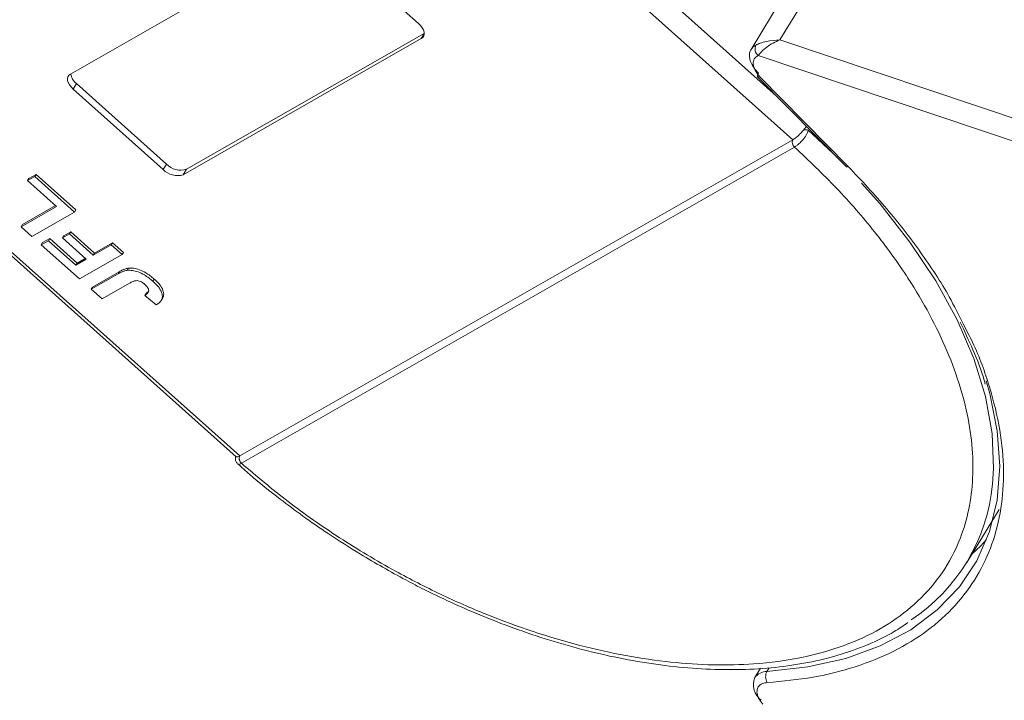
# Model space of a CAD drawing. Header units: millimetres. Extents: x -645 to 830, y -176 to 857.
# Tile 40 of 77: x 246 to 296, y 638 to 673. Entities that reach past the tile are written whole.
import ezdxf

# ---------------------------------------------------------------- set-up
doc = ezdxf.new("R2010")
doc.units = ezdxf.units.MM

msp = doc.modelspace()

# ---------------------------------------------------------------- linework, layer by layer
at = {"color": 7, "linetype": 'Continuous', "lineweight": 15}
for p, q in [((284.002, 668.724), (258.375, 691.603)), ((256.966, 691.375), (284.842, 666.488)), ((248.152, 669.819), (260.251, 676.736)), ((256.755, 650.431), (227.744, 676.331)), ((227.767, 676.102), (256.564, 650.393)), ((261.255, 676.472), (265.834, 672.384)), ((284.399, 673.838), (282.719, 671.076)), ((284.189, 671.556), (285.701, 674.042)), ((265.974, 671.626), (253.875, 664.709)), ((254.043, 664.985), (266.119, 671.889)), ((266.119, 671.864), (265.974, 671.626)), ((318.294, 660.101), (284.189, 671.556)), ((283.077, 670.759), (317.96, 659.042)), ((283.056, 669.685), (287.543, 665.123)), ((283.171, 669.686), (287.657, 665.125)), ((248.46, 669.337), (248.292, 669.061)), ((252.871, 664.973), (248.292, 669.061)), ((248.46, 669.337), (253.039, 665.249)), ((285.626, 666.974), (286.895, 665.783)), ((256.756, 650.432), (284.841, 666.488)), ((284.924, 666.115), (256.839, 650.059)), ((284.925, 666.116), (284.924, 666.115)), ((253.039, 665.249), (252.871, 664.973)), ((245.983, 664.413), (246.343, 664.619)), ((246.05, 664.523), (246.41, 664.729)), ((246.343, 664.619), (246.41, 664.729)), ((246.343, 664.619), (248.361, 662.817)), ((246.41, 664.729), (248.428, 662.928)), ((254.043, 664.985), (253.875, 664.709)), ((246.05, 664.523), (245.983, 664.413)), ((247.45, 663.103), (245.983, 664.413)), ((245.65, 662.073), (247.45, 663.103)), ((245.717, 662.184), (247.401, 663.147)), ((248.361, 662.817), (246.2, 661.582)), ((248.428, 662.928), (248.361, 662.817)), ((245.717, 662.184), (245.65, 662.073)), ((246.2, 661.582), (245.65, 662.073)), ((247.747, 661.499), (248.107, 661.705)), ((247.814, 661.61), (247.747, 661.499)), ((247.814, 661.61), (248.174, 661.816)), ((248.174, 661.816), (248.107, 661.705)), ((248.107, 661.705), (249.318, 660.624)), ((248.174, 661.816), (249.385, 660.735)), ((246.677, 661.156), (247.037, 661.362)), ((246.744, 661.267), (246.677, 661.156)), ((248.622, 659.42), (246.677, 661.156)), ((246.744, 661.267), (247.104, 661.473)), ((247.104, 661.473), (247.037, 661.362)), ((247.037, 661.362), (248.431, 660.118)), ((247.104, 661.473), (248.499, 660.228)), ((248.958, 660.418), (247.747, 661.499)), ((249.318, 660.624), (250.232, 661.147)), ((249.385, 660.735), (250.299, 661.257)), ((250.232, 661.147), (250.299, 661.257)), ((250.232, 661.147), (250.782, 660.656)), ((250.299, 661.257), (250.849, 660.766)), ((250.782, 660.656), (248.622, 659.42)), ((249.385, 660.735), (249.318, 660.624)), ((250.849, 660.766), (250.782, 660.656)), ((248.431, 660.118), (248.958, 660.418)), ((248.499, 660.228), (248.431, 660.118)), ((248.499, 660.228), (248.908, 660.462)), ((249.209, 658.896), (250.571, 659.675)), ((249.276, 659.007), (250.638, 659.785)), ((250.638, 659.785), (250.571, 659.675)), ((251.111, 659.964), (251.044, 659.854)), ((251.157, 659.204), (249.759, 658.405)), ((252.414, 659.409), (252.347, 659.299)), ((249.276, 659.007), (249.209, 658.896)), ((249.759, 658.405), (249.209, 658.896)), ((252, 658.684), (251.933, 658.573)), ((251.933, 658.573), (252.511, 658.098)), ((252.758, 658.319), (252.825, 658.429)), ((256.839, 650.059), (256.837, 650.059)), ((293.683, 645.027), (295.313, 647.706)), ((283.201, 639.651), (282.911, 639.174)), ((283.525, 639.483), (283.644, 639.679))]:
    msp.add_line(p, q, dxfattribs=at)
at = {"color": 7, "linetype": 'Continuous', "lineweight": 15, "flags": 128}
for points in [[(265.834, 672.384), (265.937, 672.28), (266.02, 672.17), (266.079, 672.059), (266.112, 671.95), (266.118, 671.849), (266.096, 671.76), (266.047, 671.684), (265.974, 671.626)], [(283.094, 669.866), (282.914, 670.074), (282.776, 670.288), (282.683, 670.501), (282.64, 670.705), (282.649, 670.893), (282.708, 671.058), (282.719, 671.076)], [(282.719, 671.076), (282.816, 671.194), (282.969, 671.297)], [(248.292, 669.061), (248.189, 669.165), (248.106, 669.275), (248.047, 669.386), (248.014, 669.495), (248.008, 669.595), (248.03, 669.685), (248.078, 669.761), (248.152, 669.819)], [(283.056, 669.685), (283.047, 669.699), (283.042, 669.729), (283.049, 669.768), (283.066, 669.814), (283.094, 669.866)], [(283.171, 669.686), (283.126, 669.673), (283.09, 669.67), (283.063, 669.679), (283.056, 669.685)], [(287.657, 665.125), (287.613, 665.111), (287.576, 665.109), (287.55, 665.118), (287.543, 665.123)], [(288.338, 664.289), (289.258, 663.243), (290.786, 661.294), (292.099, 659.319), (293.183, 657.339), (294.027, 655.374), (294.621, 653.447), (294.958, 651.578), (295.036, 649.788), (294.984, 649.002)], [(294.656, 654.247), (294.843, 653.597), (295.224, 651.715), (295.349, 649.907), (295.217, 648.192), (294.828, 646.589), (294.187, 645.114), (293.301, 643.783), (292.18, 642.61), (290.834, 641.608), (289.278, 640.786), (287.528, 640.154), (285.604, 639.718), (283.525, 639.483)], [(293.932, 645.437), (294.374, 645.859), (294.686, 646.195)]]:
    msp.add_lwpolyline(points, dxfattribs=at)
at = {"color": 7, "linetype": 'Continuous', "lineweight": 15}
for centre, radius, start, end in [((283.379, 671.099), 0.455, 154.2653, 228.377), ((248.921, 669.932), 0.753, 187.6155, 232.206), ((285.452, 666.335), 0.662, 74.7113, 94.5465), ((285.121, 666.354), 0.309, 154.5028, 230.5428), ((285.122, 666.355), 0.31, 154.6204, 230.5722), ((253.752, 665.923), 0.981, 223.3286, 287.227), ((253.584, 665.647), 0.981, 223.3286, 287.227), ((257.034, 650.297), 0.309, 154.3865, 230.5161), ((257.035, 650.298), 0.309, 154.5032, 230.5426), ((285.754, 649.853), 9.269, 303.4154, 354.7308), ((283.849, 638.815), 1.004, 159.0623, 231.9478), ((283.498, 638.772), 0.712, 87.8086, 145.6044), ((284.024, 639.218), 0.564, 151.9814, 211.4218)]:
    msp.add_arc(centre, radius, start, end, dxfattribs=at)
for points, knots in [([(282.969, 671.297), (283.038, 671.327), (283.19, 671.395), (283.598, 671.518), (283.957, 671.541), (284.189, 671.556)], [0, 0, 0, 0, 0.2270634, 0.5015869, 1, 1, 1, 1]), ([(284.189, 671.556), (284.072, 671.508), (283.838, 671.41), (283.511, 671.193), (283.235, 670.955), (283.127, 670.822), (283.077, 670.759)], [0, 0, 0, 0, 0.251519, 0.501784, 0.765632, 1, 1, 1, 1]), ([(285.399, 666.996), (285.441, 667.046), (285.489, 667.105), (285.526, 667.161), (285.531, 667.169)], [0, 0, 0, 0, 0.855943, 1, 1, 1, 1]), ([(284.842, 666.488), (284.895, 666.522), (284.999, 666.59), (285.186, 666.759), (285.321, 666.902), (285.388, 666.983), (285.399, 666.996)], [0, 0, 0, 0, 0.313357, 0.626713, 0.94007, 1, 1, 1, 1]), ([(285.626, 666.974), (285.616, 666.934), (285.593, 666.845), (285.524, 666.714), (285.433, 666.581), (285.315, 666.438), (285.183, 666.308), (285.043, 666.19), (284.967, 666.142), (284.925, 666.116)], [0, 0, 0, 0, 0.111997, 0.244844, 0.369168, 0.500899, 0.687533, 0.828138, 1, 1, 1, 1]), ([(284.924, 666.115), (285.649, 665.43), (287.122, 664.037), (289.054, 661.798), (290.618, 659.639), (291.819, 657.613), (292.711, 655.755), (293.383, 653.909), (293.967, 651.495), (294.066, 649.214), (293.684, 647.15), (293.12, 645.596), (292.211, 644.093), (290.909, 642.726), (289.327, 641.619), (287.469, 640.759), (285.317, 640.151), (283.065, 639.848), (280.819, 639.795), (278.647, 639.935), (276.378, 640.264), (273.255, 640.957), (270.069, 642.013), (266.938, 643.389), (264.435, 644.671), (261.829, 646.234), (259.194, 648.072), (257.616, 649.403), (256.839, 650.059)], [0, 0, 0, 0, 0.038862, 0.078912, 0.120068, 0.152227, 0.184382, 0.217215, 0.250043, 0.315618, 0.347778, 0.379932, 0.421093, 0.461142, 0.5, 0.538863, 0.578912, 0.620068, 0.652227, 0.684382, 0.717215, 0.750043, 0.815618, 0.847778, 0.879932, 0.921093, 0.96114, 1, 1, 1, 1]), ([(284.841, 666.488), (284.842, 666.488), (284.842, 666.488), (284.842, 666.488), (284.842, 666.488), (284.842, 666.488)], [0, 0, 0, 0, 0.384666, 0.692333, 1, 1, 1, 1]), ([(287.657, 665.125), (288.326, 664.416), (289.663, 662.999), (291.364, 660.774), (292.669, 658.808), (293.267, 657.591), (293.492, 657.134)], [0, 0, 0, 0, 0.2748088, 0.5496356, 0.8310259, 1, 1, 1, 1]), ([(250.571, 659.675), (250.6, 659.691), (250.658, 659.723), (250.741, 659.763), (250.817, 659.795), (250.889, 659.819), (250.962, 659.842), (251.016, 659.85), (251.044, 659.854)], [0, 0, 0, 0, 0.20827, 0.416707, 0.561481, 0.706573, 0.852825, 1, 1, 1, 1]), ([(250.638, 659.785), (250.667, 659.802), (250.725, 659.834), (250.808, 659.874), (250.885, 659.906), (250.956, 659.93), (251.029, 659.952), (251.084, 659.96), (251.111, 659.964)], [0, 0, 0, 0, 0.20827, 0.416707, 0.561481, 0.706573, 0.852825, 1, 1, 1, 1]), ([(251.044, 659.854), (251.128, 659.857), (251.298, 659.863), (251.603, 659.783), (251.976, 659.607), (252.207, 659.415), (252.347, 659.299)], [0, 0, 0, 0, 0.20646, 0.413515, 0.645211, 1, 1, 1, 1]), ([(251.111, 659.964), (251.196, 659.968), (251.365, 659.974), (251.67, 659.893), (252.044, 659.717), (252.275, 659.525), (252.414, 659.409)], [0, 0, 0, 0, 0.20646, 0.413515, 0.645211, 1, 1, 1, 1]), ([(251.157, 659.204), (251.217, 659.236), (251.319, 659.29), (251.468, 659.334), (251.597, 659.332), (251.706, 659.296), (251.83, 659.227), (251.905, 659.164), (251.952, 659.125)], [0, 0, 0, 0, 0.2920273, 0.5048541, 0.6139046, 0.723685, 0.8298165, 1, 1, 1, 1]), ([(251.952, 659.125), (251.975, 659.103), (252.021, 659.059), (252.071, 658.995), (252.105, 658.936), (252.123, 658.886), (252.131, 658.837), (252.128, 658.808), (252.127, 658.794)], [0, 0, 0, 0, 0.202387, 0.410907, 0.557829, 0.709472, 0.853224, 1, 1, 1, 1]), ([(252.347, 659.299), (252.421, 659.229), (252.59, 659.07), (252.779, 658.8), (252.843, 658.536), (252.77, 658.281), (252.613, 658.17), (252.511, 658.098)], [0, 0, 0, 0, 0.155292, 0.353145, 0.543243, 0.704067, 1, 1, 1, 1]), ([(252.414, 659.409), (252.488, 659.34), (252.657, 659.181), (252.848, 658.909), (252.904, 658.651), (252.882, 658.49), (252.826, 658.44), (252.819, 658.434)], [0, 0, 0, 0, 0.213477, 0.485462, 0.746786, 0.967868, 1, 1, 1, 1]), ([(252.127, 658.794), (252.122, 658.775), (252.111, 658.737), (252.078, 658.694), (252.044, 658.658), (252.009, 658.628), (251.972, 658.6), (251.946, 658.582), (251.933, 658.573)], [0, 0, 0, 0, 0.193806, 0.393127, 0.544069, 0.695412, 0.847613, 1, 1, 1, 1]), ([(252, 658.684), (252.014, 658.693), (252.041, 658.711), (252.079, 658.741), (252.107, 658.765), (252.121, 658.78), (252.123, 658.783)], [0, 0, 0, 0, 0.30136, 0.602975, 0.929011, 1, 1, 1, 1]), ([(293.492, 657.134), (293.656, 656.824), (294.226, 655.747), (294.868, 653.934), (295.405, 651.75), (295.592, 649.679), (295.458, 647.738), (295.005, 645.936), (294.229, 644.285), (293.132, 642.806), (291.716, 641.527), (290.013, 640.481), (288.062, 639.695), (285.914, 639.147), (284.333, 638.998), (283.542, 638.924)], [0, 0, 0, 0, 0.033077, 0.115026, 0.196413, 0.275893, 0.355385, 0.434865, 0.514356, 0.595743, 0.677692, 0.759642, 0.841028, 0.920512, 1, 1, 1, 1]), ([(293.338, 657.229), (293.561, 656.76), (294.035, 655.767), (294.445, 654.712), (294.597, 654.139), (294.615, 654.071)], [0, 0, 0, 0, 0.441064, 0.934069, 1, 1, 1, 1]), ([(256.543, 650.423), (256.537, 650.37), (256.525, 650.273), (256.557, 650.125), (256.616, 650.057), (256.647, 650.021)], [0, 0, 0, 0, 0.363867, 0.658166, 1, 1, 1, 1]), ([(256.57, 650.4), (256.582, 650.39), (256.611, 650.366), (256.689, 650.395), (256.746, 650.426), (256.755, 650.431)], [0, 0, 0, 0, 0.371133, 0.899006, 1, 1, 1, 1]), ([(256.837, 650.059), (256.801, 650.041), (256.736, 650.008), (256.676, 650), (256.66, 650.019), (256.655, 650.025)], [0, 0, 0, 0, 0.443445, 0.806261, 1, 1, 1, 1]), ([(256.755, 650.431), (256.755, 650.431), (256.755, 650.431), (256.756, 650.431), (256.756, 650.432), (256.756, 650.432)], [0, 0, 0, 0, 0.3846993, 0.6923496, 1, 1, 1, 1]), ([(256.658, 650.029), (256.859, 649.847), (257.544, 649.228), (258.655, 648.348), (259.987, 647.352), (261.339, 646.41), (262.331, 645.789), (262.88, 645.446)], [0, 0, 0, 0, 0.107273, 0.365989, 0.55071, 0.751571, 1, 1, 1, 1]), ([(262.88, 645.446), (263.643, 644.998), (264.713, 644.37), (266.333, 643.538), (267.723, 642.875), (269.391, 642.163), (271.146, 641.503), (272.976, 640.913), (274.845, 640.413), (276.727, 640.02), (278.599, 639.743), (280.441, 639.59), (282.236, 639.566), (283.969, 639.676), (285.625, 639.921), (287.194, 640.303), (288.657, 640.831), (289.833, 641.385), (290.461, 641.816), (290.69, 641.973)], [0, 0, 0, 0, 0.077042, 0.108033, 0.15937, 0.212414, 0.269049, 0.327849, 0.38824, 0.449773, 0.512143, 0.575139, 0.638624, 0.702518, 0.766787, 0.831442, 0.89655, 0.962241, 1, 1, 1, 1]), ([(283.542, 638.924), (283.465, 638.913), (283.309, 638.892), (283.14, 638.785), (283.032, 638.633), (283.025, 638.5), (283.021, 638.436)], [0, 0, 0, 0, 0.245513, 0.5, 0.754487, 1, 1, 1, 1])]:
    msp.add_open_spline(points, degree=3, knots=knots, dxfattribs=at)
for points in [[(283.077, 670.759), (283.002, 670.709), (282.852, 670.609), (282.837, 670.428), (282.829, 670.337)], [(282.829, 670.337), (282.848, 670.23), (282.888, 670.016), (283.076, 669.796), (283.171, 669.686)], [(283.021, 638.436), (283.038, 638.337), (283.073, 638.139), (283.238, 637.933), (283.32, 637.83)]]:
    msp.add_open_spline(points, degree=3, dxfattribs=at)

doc.saveas('drawing.dxf')
